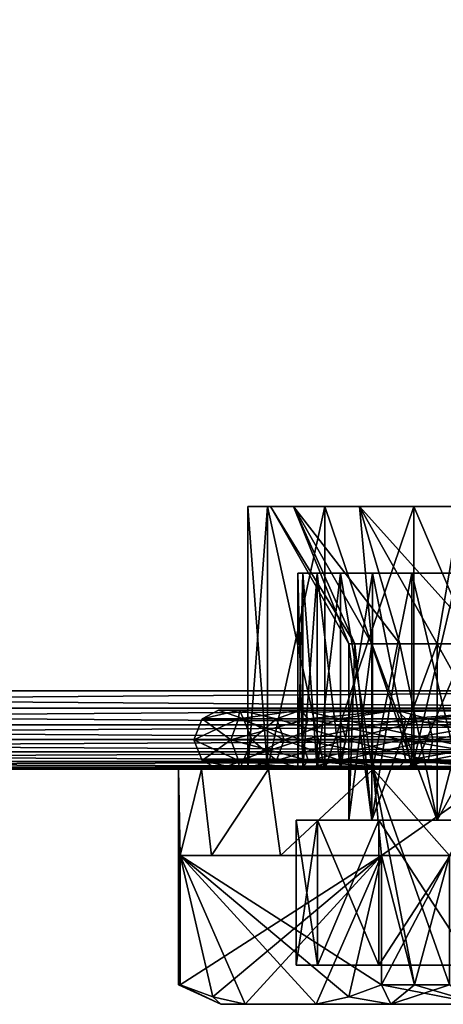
# Model space of a CAD drawing. Extents: x 0 to 500, y -78 to 1786.
# Tile 40 of 195: x 54 to 65, y -6 to 19. Entities that reach past the tile are written whole.
import ezdxf

# ---------------------------------------------------------------- set-up
doc = ezdxf.new("R2010")
doc.units = 0
doc.header["$LTSCALE"] = 52.148148
for name, color, linetype in [('1', 7, 'CONTINUOUS'), ('105', 7, 'CONTINUOUS'), ('106', 7, 'CONTINUOUS'), ('107', 7, 'CONTINUOUS'), ('227', 7, 'CONTINUOUS'), ('228', 7, 'CONTINUOUS'), ('229', 7, 'CONTINUOUS'), ('230', 7, 'CONTINUOUS'), ('231', 7, 'CONTINUOUS'), ('232', 7, 'CONTINUOUS'), ('233', 7, 'CONTINUOUS'), ('234', 7, 'CONTINUOUS'), ('235', 7, 'CONTINUOUS'), ('236', 7, 'CONTINUOUS'), ('237', 7, 'CONTINUOUS'), ('242', 7, 'CONTINUOUS'), ('243', 7, 'CONTINUOUS'), ('244', 7, 'CONTINUOUS'), ('245', 7, 'CONTINUOUS'), ('246', 7, 'CONTINUOUS'), ('247', 7, 'CONTINUOUS'), ('248', 7, 'CONTINUOUS'), ('249', 7, 'CONTINUOUS'), ('252', 7, 'CONTINUOUS'), ('253', 7, 'CONTINUOUS'), ('4', 7, 'CONTINUOUS'), ('6', 7, 'CONTINUOUS'), ('97', 7, 'CONTINUOUS'), ('99', 7, 'CONTINUOUS')]:
    doc.layers.add(name, color=color, linetype=linetype)

msp = doc.modelspace()

# ---------------------------------------------------------------- linework, layer by layer
at = {"layer": '1', "color": 7, "linetype": 'CONTINUOUS'}
for points in [[(75, 0, 13), (15, 0, 13), (26.305, 0, 12.5), (75, 0, 13)], [(15, 0, -13), (75, 0, -13), (26.305, 0, -12.5), (15, 0, -13)], [(70.743, 0, 8.969), (75, 0, 13), (26.305, 0, 12.5), (70.743, 0, 8.969)], [(26.305, 0, -12.5), (75, 0, -13), (28.069, 0, -11.441), (26.305, 0, -12.5)], [(61, 0), (61.123, 0, 1.481), (26.305, 0, 12.5), (61, 0)], [(28.069, 0, 11.441), (61, 0), (26.305, 0, 12.5), (28.069, 0, 11.441)], [(69.257, 0, 8.969), (70.743, 0, 8.969), (26.305, 0, 12.5), (69.257, 0, 8.969)], [(67.791, 0, 8.725), (69.257, 0, 8.969), (26.305, 0, 12.5), (67.791, 0, 8.725)], [(66.385, 0, 8.242), (67.791, 0, 8.725), (26.305, 0, 12.5), (66.385, 0, 8.242)], [(65.077, 0, 7.535), (66.385, 0, 8.242), (26.305, 0, 12.5), (65.077, 0, 7.535)], [(63.904, 0, 6.622), (65.077, 0, 7.535), (26.305, 0, 12.5), (63.904, 0, 6.622)], [(62.898, 0, 5.528), (63.904, 0, 6.622), (26.305, 0, 12.5), (62.898, 0, 5.528)], [(62.085, 0, 4.284), (62.898, 0, 5.528), (26.305, 0, 12.5), (62.085, 0, 4.284)], [(61.488, 0, 2.922), (62.085, 0, 4.284), (26.305, 0, 12.5), (61.488, 0, 2.922)], [(61.123, 0, 1.481), (61.488, 0, 2.922), (26.305, 0, 12.5), (61.123, 0, 1.481)], [(28.069, 0, -11.441), (75, 0, -13), (29.659, 0, -10.134), (28.069, 0, -11.441)], [(29.66, 0, 10.134), (61, 0), (28.069, 0, 11.441), (29.66, 0, 10.134)], [(29.659, 0, -10.134), (75, 0, -13), (31.041, 0, -8.608), (29.659, 0, -10.134)], [(31.041, 0, 8.608), (61, 0), (29.66, 0, 10.134), (31.041, 0, 8.608)], [(31.041, 0, -8.608), (75, 0, -13), (32.184, 0, -6.896), (31.041, 0, -8.608)], [(32.184, 0, 6.896), (61, 0), (31.041, 0, 8.608), (32.184, 0, 6.896)], [(32.184, 0, -6.896), (75, 0, -13), (33.063, 0, -5.035), (32.184, 0, -6.896)], [(33.063, 0, 5.035), (61, 0), (32.184, 0, 6.896), (33.063, 0, 5.035)], [(33.063, 0, -5.035), (75, 0, -13), (33.66, 0, -3.065), (33.063, 0, -5.035)], [(33.66, 0, 3.065), (61, 0), (33.063, 0, 5.035), (33.66, 0, 3.065)], [(33.66, 0, -3.065), (75, 0, -13), (33.962, 0, -1.029), (33.66, 0, -3.065)], [(33.962, 0, 1.029), (61, 0), (33.66, 0, 3.065), (33.962, 0, 1.029)], [(75, 0, -13), (65.077, 0, -7.535), (33.962, 0, 1.029), (75, 0, -13)], [(33.962, 0, -1.029), (75, 0, -13), (33.962, 0, 1.029), (33.962, 0, -1.029)], [(61.123, 0, -1.481), (61, 0), (33.962, 0, 1.029), (61.123, 0, -1.481)], [(61.488, 0, -2.922), (61.123, 0, -1.481), (33.962, 0, 1.029), (61.488, 0, -2.922)], [(62.085, 0, -4.284), (61.488, 0, -2.922), (33.962, 0, 1.029), (62.085, 0, -4.284)], [(62.898, 0, -5.528), (62.085, 0, -4.284), (33.962, 0, 1.029), (62.898, 0, -5.528)], [(63.904, 0, -6.622), (62.898, 0, -5.528), (33.962, 0, 1.029), (63.904, 0, -6.622)], [(65.077, 0, -7.535), (63.904, 0, -6.622), (33.962, 0, 1.029), (65.077, 0, -7.535)]]:
    msp.add_3dface(points, dxfattribs=at)
at = {"layer": '105', "color": 7, "linetype": 'CONTINUOUS'}
for points in [[(61, 5), (61.123, 5, -1.481), (61.123, 5, 1.481), (61, 5)], [(61.123, 5, -1.481), (61.488, 5, -2.922), (61.123, 5, 1.481), (61.123, 5, -1.481)], [(61.488, 5, -2.922), (61.488, 5, 2.922), (61.123, 5, 1.481), (61.488, 5, -2.922)], [(61.488, 5, -2.922), (62.085, 5, -4.284), (61.488, 5, 2.922), (61.488, 5, -2.922)], [(62.085, 5, -4.284), (62.085, 5, 4.284), (61.488, 5, 2.922), (62.085, 5, -4.284)], [(62.085, 5, -4.284), (62.898, 5, -5.528), (62.085, 5, 4.284), (62.085, 5, -4.284)], [(62.898, 5, -5.528), (62.898, 5, 5.528), (62.085, 5, 4.284), (62.898, 5, -5.528)], [(62.898, 5, -5.528), (63.904, 5, -6.622), (62.898, 5, 5.528), (62.898, 5, -5.528)], [(63.904, 5, -6.622), (63.904, 5, 6.622), (62.898, 5, 5.528), (63.904, 5, -6.622)], [(63.904, 5, -6.622), (65.077, 5, -7.534), (63.904, 5, 6.622), (63.904, 5, -6.622)], [(65.077, 5, -7.534), (65.077, 5, 7.534), (63.904, 5, 6.622), (65.077, 5, -7.534)]]:
    msp.add_3dface(points, dxfattribs=at)
at = {"layer": '106', "color": 7, "linetype": 'CONTINUOUS'}
for points in [[(61, 0), (61.123, 0, -1.481), (61, 5), (61, 0)], [(61, 5), (61.123, 0, -1.481), (61.123, 5, -1.481), (61, 5)], [(61.123, 0, -1.481), (61.488, 0, -2.922), (61.123, 5, -1.481), (61.123, 0, -1.481)], [(61.123, 5, -1.481), (61.488, 0, -2.922), (61.488, 5, -2.922), (61.123, 5, -1.481)], [(61.488, 0, -2.922), (62.085, 0, -4.284), (61.488, 5, -2.922), (61.488, 0, -2.922)], [(61.488, 5, -2.922), (62.085, 0, -4.284), (62.085, 5, -4.284), (61.488, 5, -2.922)], [(62.085, 0, -4.284), (62.898, 0, -5.528), (62.085, 5, -4.284), (62.085, 0, -4.284)], [(62.085, 5, -4.284), (62.898, 0, -5.528), (62.898, 5, -5.528), (62.085, 5, -4.284)], [(62.898, 0, -5.528), (63.904, 0, -6.622), (62.898, 5, -5.528), (62.898, 0, -5.528)], [(62.898, 5, -5.528), (63.904, 0, -6.622), (63.904, 5, -6.622), (62.898, 5, -5.528)], [(63.904, 0, -6.622), (65.077, 0, -7.535), (63.904, 5, -6.622), (63.904, 0, -6.622)], [(63.904, 5, -6.622), (65.077, 0, -7.535), (65.077, 5, -7.534), (63.904, 5, -6.622)]]:
    msp.add_3dface(points, dxfattribs=at)
at = {"layer": '107', "color": 7, "linetype": 'CONTINUOUS'}
for points in [[(61.123, 0, 1.481), (61, 0), (61.123, 5, 1.481), (61.123, 0, 1.481)], [(61, 0), (61, 5), (61.123, 5, 1.481), (61, 0)], [(61.488, 0, 2.922), (61.123, 0, 1.481), (61.488, 5, 2.922), (61.488, 0, 2.922)], [(61.488, 5, 2.922), (61.123, 0, 1.481), (61.123, 5, 1.481), (61.488, 5, 2.922)], [(62.085, 0, 4.284), (61.488, 0, 2.922), (62.085, 5, 4.284), (62.085, 0, 4.284)], [(62.085, 5, 4.284), (61.488, 0, 2.922), (61.488, 5, 2.922), (62.085, 5, 4.284)], [(62.898, 0, 5.528), (62.085, 0, 4.284), (62.898, 5, 5.528), (62.898, 0, 5.528)], [(62.898, 5, 5.528), (62.085, 0, 4.284), (62.085, 5, 4.284), (62.898, 5, 5.528)], [(63.904, 0, 6.622), (62.898, 0, 5.528), (63.904, 5, 6.622), (63.904, 0, 6.622)], [(63.904, 5, 6.622), (62.898, 0, 5.528), (62.898, 5, 5.528), (63.904, 5, 6.622)], [(65.077, 0, 7.535), (63.904, 0, 6.622), (65.077, 5, 7.534), (65.077, 0, 7.535)], [(65.077, 5, 7.534), (63.904, 0, 6.622), (63.904, 5, 6.622), (65.077, 5, 7.534)]]:
    msp.add_3dface(points, dxfattribs=at)
at = {"layer": '227', "color": 7, "linetype": 'CONTINUOUS'}
for points in [[(62.448, 3.2, -1.502), (62.3, 3.2), (62.886, -1.3, -2.947), (62.448, 3.2, -1.502)], [(62.886, -1.3, -2.947), (62.3, 3.2), (62.3, -1.3), (62.886, -1.3, -2.947)], [(62.886, 3.2, -2.947), (62.448, 3.2, -1.502), (62.886, -1.3, -2.947), (62.886, 3.2, -2.947)], [(63.598, 3.2, -4.278), (62.886, 3.2, -2.947), (64.555, -1.3, -5.445), (63.598, 3.2, -4.278)], [(64.555, -1.3, -5.445), (62.886, 3.2, -2.947), (62.886, -1.3, -2.947), (64.555, -1.3, -5.445)], [(64.555, 3.2, -5.445), (63.598, 3.2, -4.278), (64.555, -1.3, -5.445), (64.555, 3.2, -5.445)], [(65.722, 3.2, -6.402), (64.555, 3.2, -5.445), (67.053, -1.3, -7.114), (65.722, 3.2, -6.402)], [(67.053, -1.3, -7.114), (64.555, 3.2, -5.445), (64.555, -1.3, -5.445), (67.053, -1.3, -7.114)]]:
    msp.add_3dface(points, dxfattribs=at)
at = {"layer": '228', "color": 7, "linetype": 'CONTINUOUS'}
for points in [[(59.72, 6.7), (60.223, 6.7, 3.177), (60.3, 6.7), (59.72, 6.7)], [(60.223, 6.7, -3.177), (59.72, 6.7), (60.885, 6.7, -3.318), (60.223, 6.7, -3.177)], [(59.72, 6.7), (60.3, 6.7), (60.885, 6.7, -3.318), (59.72, 6.7)], [(60.223, 6.7, 3.177), (61.683, 6.7, 6.042), (60.885, 6.7, 3.318), (60.223, 6.7, 3.177)], [(60.3, 6.7), (60.223, 6.7, 3.177), (60.885, 6.7, 3.318), (60.3, 6.7)], [(61.683, 6.7, -6.042), (60.223, 6.7, -3.177), (60.885, 6.7, -3.318), (61.683, 6.7, -6.042)], [(60.885, 6.7, 3.318), (61.683, 6.7, 6.042), (62.569, 6.7, 6.235), (60.885, 6.7, 3.318)], [(62.569, 6.7, -6.235), (61.683, 6.7, -6.042), (60.885, 6.7, -3.318), (62.569, 6.7, -6.235)], [(61.683, 6.7, 6.042), (63.958, 6.7, 8.317), (62.569, 6.7, 6.235), (61.683, 6.7, 6.042)], [(63.958, 6.7, -8.317), (61.683, 6.7, -6.042), (62.569, 6.7, -6.235), (63.958, 6.7, -8.317)], [(62.569, 6.7, 6.235), (63.958, 6.7, 8.317), (65.15, 6.7, 8.4), (62.569, 6.7, 6.235)], [(65.15, 6.7, -8.4), (63.958, 6.7, -8.317), (62.569, 6.7, -6.235), (65.15, 6.7, -8.4)], [(63.958, 6.7, 8.317), (66.823, 6.7, 9.777), (65.15, 6.7, 8.4), (63.958, 6.7, 8.317)], [(66.823, 6.7, -9.777), (63.958, 6.7, -8.317), (68.316, 6.7, -9.553), (66.823, 6.7, -9.777)], [(68.316, 6.7, -9.553), (63.958, 6.7, -8.317), (65.15, 6.7, -8.4), (68.316, 6.7, -9.553)]]:
    msp.add_3dface(points, dxfattribs=at)
at = {"layer": '229', "color": 7, "linetype": 'CONTINUOUS'}
for points in [[(59.72, 6.7), (60.223, 6.7, -3.177), (59.72, 0), (59.72, 6.7)], [(59.72, 0), (60.223, 6.7, -3.177), (60.223, 0, -3.177), (59.72, 0)], [(60.223, 6.7, -3.177), (61.683, 6.7, -6.042), (60.223, 0, -3.177), (60.223, 6.7, -3.177)], [(60.223, 0, -3.177), (61.683, 6.7, -6.042), (61.683, 0, -6.042), (60.223, 0, -3.177)], [(61.683, 6.7, -6.042), (63.958, 6.7, -8.317), (61.683, 0, -6.042), (61.683, 6.7, -6.042)], [(61.683, 0, -6.042), (63.958, 6.7, -8.317), (63.958, 0, -8.317), (61.683, 0, -6.042)], [(63.958, 6.7, -8.317), (66.823, 6.7, -9.777), (63.958, 0, -8.317), (63.958, 6.7, -8.317)], [(63.958, 0, -8.317), (66.823, 6.7, -9.777), (66.823, 0, -9.777), (63.958, 0, -8.317)]]:
    msp.add_3dface(points, dxfattribs=at)
at = {"layer": '230', "color": 7, "linetype": 'CONTINUOUS'}
for points in [[(59.72, 0), (60.223, 0, -3.177), (57.95, 0), (59.72, 0)], [(58.54, 0, 3.724), (59.72, 0), (57.95, 0), (58.54, 0, 3.724)], [(57.95, 0), (60.223, 0, -3.177), (58.54, 0, -3.724), (57.95, 0)], [(59.72, 0), (58.54, 0, 3.724), (60.223, 0, 3.177), (59.72, 0)], [(60.223, 0, -3.177), (61.683, 0, -6.042), (58.54, 0, -3.724), (60.223, 0, -3.177)], [(58.54, 0, -3.724), (61.683, 0, -6.042), (60.251, 0, -7.083), (58.54, 0, -3.724)], [(58.54, 0, 3.724), (60.251, 0, 7.083), (61.683, 0, 6.042), (58.54, 0, 3.724)], [(60.223, 0, 3.177), (58.54, 0, 3.724), (61.683, 0, 6.042), (60.223, 0, 3.177)], [(61.683, 0, -6.042), (63.958, 0, -8.317), (60.251, 0, -7.083), (61.683, 0, -6.042)], [(60.251, 0, -7.083), (63.958, 0, -8.317), (62.917, 0, -9.749), (60.251, 0, -7.083)], [(60.251, 0, 7.083), (62.917, 0, 9.749), (63.958, 0, 8.317), (60.251, 0, 7.083)], [(61.683, 0, 6.042), (60.251, 0, 7.083), (63.958, 0, 8.317), (61.683, 0, 6.042)], [(63.958, 0, -8.317), (66.823, 0, -9.777), (62.917, 0, -9.749), (63.958, 0, -8.317)], [(66.823, 0, -9.777), (70, 0, -10.28), (62.917, 0, -9.749), (66.823, 0, -9.777)], [(62.917, 0, -9.749), (70, 0, -10.28), (73.724, 0, -11.46), (62.917, 0, -9.749)], [(62.917, 0, 9.749), (66.276, 0, 11.46), (66.823, 0, 9.777), (62.917, 0, 9.749)], [(63.958, 0, 8.317), (62.917, 0, 9.749), (66.823, 0, 9.777), (63.958, 0, 8.317)], [(66.276, 0, -11.46), (62.917, 0, -9.749), (73.724, 0, -11.46), (66.276, 0, -11.46)]]:
    msp.add_3dface(points, dxfattribs=at)
at = {"layer": '231', "color": 7, "linetype": 'CONTINUOUS'}
for points in [[(57.95, 0), (58.54, 0, -3.724), (57.992, -2.2, -1.001), (57.95, 0)], [(57.95, -5.5), (57.95, 0), (57.992, -2.2, -1.001), (57.95, -5.5)], [(57.992, -2.2, -1.001), (58.54, 0, -3.724), (58.795, -2.2, -4.434), (57.992, -2.2, -1.001)], [(58.54, 0, -3.724), (60.251, 0, -7.083), (58.795, -2.2, -4.434), (58.54, 0, -3.724)], [(58.795, -2.2, -4.434), (60.251, 0, -7.083), (60.558, -2.2, -7.487), (58.795, -2.2, -4.434)], [(60.251, 0, -7.083), (62.917, 0, -9.749), (60.558, -2.2, -7.487), (60.251, 0, -7.083)], [(60.558, -2.2, -7.487), (62.917, 0, -9.749), (63.129, -2.2, -9.899), (60.558, -2.2, -7.487)], [(62.917, 0, -9.749), (66.276, 0, -11.46), (63.129, -2.2, -9.899), (62.917, 0, -9.749)], [(63.129, -2.2, -9.899), (66.276, 0, -11.46), (64.863, -2.2, -10.9), (63.129, -2.2, -9.899)], [(57.96, -5.5, -0.501), (57.95, -5.5), (57.992, -2.2, -1.001), (57.96, -5.5, -0.501)], [(57.992, -5.5, -1.001), (57.96, -5.5, -0.501), (57.992, -2.2, -1.001), (57.992, -5.5, -1.001)], [(63.129, -5.5, -9.899), (63.129, -2.2, -9.899), (64.863, -2.2, -10.9), (63.129, -5.5, -9.899)], [(63.975, -5.5, -10.436), (63.129, -5.5, -9.899), (64.863, -2.2, -10.9), (63.975, -5.5, -10.436)], [(64.863, -5.5, -10.9), (63.975, -5.5, -10.436), (64.863, -2.2, -10.9), (64.863, -5.5, -10.9)]]:
    msp.add_3dface(points, dxfattribs=at)
at = {"layer": '232', "color": 7, "linetype": 'CONTINUOUS'}
for points in [[(59.029, -6, -1.318), (59.653, -6, -3.879), (59.029, -6, 1.318), (59.029, -6, -1.318)], [(59.029, -6, 1.318), (59.653, -6, -3.879), (59.653, -6, 3.879), (59.029, -6, 1.318)], [(59.653, -6, -3.879), (61.468, -6, -7.021), (59.653, -6, 3.879), (59.653, -6, -3.879)], [(59.653, -6, 3.879), (61.468, -6, -7.021), (61.468, -6, 7.021), (59.653, -6, 3.879)], [(61.468, -6, -7.021), (63.373, -6, -8.842), (61.468, -6, 7.021), (61.468, -6, -7.021)], [(61.468, -6, 7.021), (63.373, -6, -8.842), (63.373, -6, 8.842), (61.468, -6, 7.021)], [(63.373, -6, -8.842), (65.656, -6, -10.16), (63.373, -6, 8.842), (63.373, -6, -8.842)], [(63.373, -6, 8.842), (65.656, -6, -10.16), (65.656, -6, 10.16), (63.373, -6, 8.842)]]:
    msp.add_3dface(points, dxfattribs=at)
at = {"layer": '233', "color": 7, "linetype": 'CONTINUOUS'}
for points in [[(61.496, -5, 3.095), (79.05, -5), (60.95, -5), (61.496, -5, 3.095)], [(60.95, -5), (79.05, -5), (78.504, -5, -3.095), (60.95, -5)], [(61.496, -5, -3.095), (60.95, -5), (78.504, -5, -3.095), (61.496, -5, -3.095)], [(78.504, -5, 3.095), (79.05, -5), (61.496, -5, 3.095), (78.504, -5, 3.095)], [(63.067, -5, 5.817), (78.504, -5, 3.095), (61.496, -5, 3.095), (63.067, -5, 5.817)], [(63.067, -5, -5.817), (61.496, -5, -3.095), (76.933, -5, -5.817), (63.067, -5, -5.817)], [(76.933, -5, -5.817), (61.496, -5, -3.095), (78.504, -5, -3.095), (76.933, -5, -5.817)], [(76.933, -5, 5.817), (78.504, -5, 3.095), (63.067, -5, 5.817), (76.933, -5, 5.817)], [(65.475, -5, 7.838), (76.933, -5, 5.817), (63.067, -5, 5.817), (65.475, -5, 7.838)], [(65.475, -5, -7.838), (63.067, -5, -5.817), (74.525, -5, -7.838), (65.475, -5, -7.838)], [(74.525, -5, -7.838), (63.067, -5, -5.817), (76.933, -5, -5.817), (74.525, -5, -7.838)]]:
    msp.add_3dface(points, dxfattribs=at)
at = {"layer": '234', "color": 7, "linetype": 'CONTINUOUS'}
for points in [[(62.3, -1.3), (62.3, 3.2), (62.448, 3.2, 1.502), (62.3, -1.3)], [(62.886, -1.3, 2.947), (62.3, -1.3), (62.886, 3.2, 2.947), (62.886, -1.3, 2.947)], [(62.886, 3.2, 2.947), (62.3, -1.3), (62.448, 3.2, 1.502), (62.886, 3.2, 2.947)], [(64.555, -1.3, 5.445), (62.886, -1.3, 2.947), (64.555, 3.2, 5.445), (64.555, -1.3, 5.445)], [(64.555, 3.2, 5.445), (62.886, -1.3, 2.947), (63.598, 3.2, 4.278), (64.555, 3.2, 5.445)], [(63.598, 3.2, 4.278), (62.886, -1.3, 2.947), (62.886, 3.2, 2.947), (63.598, 3.2, 4.278)], [(67.053, -1.3, 7.114), (64.555, -1.3, 5.445), (67.053, 3.2, 7.114), (67.053, -1.3, 7.114)], [(67.053, 3.2, 7.114), (64.555, -1.3, 5.445), (65.722, 3.2, 6.402), (67.053, 3.2, 7.114)], [(65.722, 3.2, 6.402), (64.555, -1.3, 5.445), (64.555, 3.2, 5.445), (65.722, 3.2, 6.402)]]:
    msp.add_3dface(points, dxfattribs=at)
at = {"layer": '235', "color": 7, "linetype": 'CONTINUOUS'}
for points in [[(60.223, 6.7, 3.177), (59.72, 6.7), (60.223, 0, 3.177), (60.223, 6.7, 3.177)], [(59.72, 6.7), (59.72, 0), (60.223, 0, 3.177), (59.72, 6.7)], [(61.683, 6.7, 6.042), (60.223, 6.7, 3.177), (61.683, 0, 6.042), (61.683, 6.7, 6.042)], [(60.223, 6.7, 3.177), (60.223, 0, 3.177), (61.683, 0, 6.042), (60.223, 6.7, 3.177)], [(63.958, 6.7, 8.317), (61.683, 6.7, 6.042), (63.958, 0, 8.317), (63.958, 6.7, 8.317)], [(61.683, 6.7, 6.042), (61.683, 0, 6.042), (63.958, 0, 8.317), (61.683, 6.7, 6.042)], [(66.823, 6.7, 9.777), (63.958, 6.7, 8.317), (66.823, 0, 9.777), (66.823, 6.7, 9.777)], [(63.958, 6.7, 8.317), (63.958, 0, 8.317), (66.823, 0, 9.777), (63.958, 6.7, 8.317)]]:
    msp.add_3dface(points, dxfattribs=at)
at = {"layer": '236', "color": 7, "linetype": 'CONTINUOUS'}
for points in [[(58.54, 0, 3.724), (57.95, 0), (57.992, -2.2, 1.001), (58.54, 0, 3.724)], [(57.95, 0), (57.95, -5.5), (57.96, -5.5, 0.501), (57.95, 0)], [(57.992, -2.2, 1.001), (57.95, 0), (57.992, -5.5, 1.001), (57.992, -2.2, 1.001)], [(57.992, -5.5, 1.001), (57.95, 0), (57.96, -5.5, 0.501), (57.992, -5.5, 1.001)], [(58.795, -2.2, 4.434), (58.54, 0, 3.724), (57.992, -2.2, 1.001), (58.795, -2.2, 4.434)], [(60.251, 0, 7.083), (58.54, 0, 3.724), (58.795, -2.2, 4.434), (60.251, 0, 7.083)], [(60.558, -2.2, 7.487), (60.251, 0, 7.083), (58.795, -2.2, 4.434), (60.558, -2.2, 7.487)], [(62.917, 0, 9.749), (60.251, 0, 7.083), (60.558, -2.2, 7.487), (62.917, 0, 9.749)], [(63.129, -2.2, 9.899), (62.917, 0, 9.749), (60.558, -2.2, 7.487), (63.129, -2.2, 9.899)], [(66.276, 0, 11.46), (62.917, 0, 9.749), (64.863, -2.2, 10.9), (66.276, 0, 11.46)], [(64.863, -2.2, 10.9), (62.917, 0, 9.749), (64.863, -5.5, 10.9), (64.863, -2.2, 10.9)], [(64.863, -5.5, 10.9), (62.917, 0, 9.749), (63.975, -5.5, 10.436), (64.863, -5.5, 10.9)], [(63.975, -5.5, 10.436), (62.917, 0, 9.749), (63.129, -2.2, 9.899), (63.975, -5.5, 10.436)], [(63.129, -5.5, 9.899), (63.975, -5.5, 10.436), (63.129, -2.2, 9.899), (63.129, -5.5, 9.899)]]:
    msp.add_3dface(points, dxfattribs=at)
at = {"layer": '237', "color": 7, "linetype": 'CONTINUOUS'}
for points in [[(57.992, -2.2, -1.001), (58.795, -2.2, -4.434), (60.558, -2.2, -7.487), (57.992, -2.2, -1.001)], [(57.992, -2.2, -1.001), (60.558, -2.2, -7.487), (63.129, -2.2, -9.899), (57.992, -2.2, -1.001)], [(63.129, -2.2, 9.899), (58.795, -2.2, 4.434), (57.992, -2.2, 1.001), (63.129, -2.2, 9.899)], [(63.129, -2.2, 9.899), (60.558, -2.2, 7.487), (58.795, -2.2, 4.434), (63.129, -2.2, 9.899)]]:
    msp.add_3dface(points, dxfattribs=at)
at = {"layer": '242', "color": 7, "linetype": 'CONTINUOUS'}
for points in [[(57.992, -5.5, -1.001), (57.992, -2.2, -1.001), (63.129, -2.2, -9.899), (57.992, -5.5, -1.001)], [(57.992, -5.5, -1.001), (63.129, -2.2, -9.899), (58.826, -5.806, -2.446), (57.992, -5.5, -1.001)], [(63.129, -2.2, -9.899), (59.653, -6, -3.879), (58.826, -5.806, -2.446), (63.129, -2.2, -9.899)], [(63.129, -2.2, -9.899), (61.468, -6, -7.021), (59.653, -6, -3.879), (63.129, -2.2, -9.899)], [(61.468, -6, -7.021), (63.129, -2.2, -9.899), (62.294, -5.806, -8.454), (61.468, -6, -7.021)], [(63.129, -2.2, -9.899), (63.129, -5.5, -9.899), (62.294, -5.806, -8.454), (63.129, -2.2, -9.899)]]:
    msp.add_3dface(points, dxfattribs=at)
at = {"layer": '243', "color": 7, "linetype": 'CONTINUOUS'}
for points in [[(59.653, -6, 3.879), (61.468, -6, 7.021), (57.992, -2.2, 1.001), (59.653, -6, 3.879)], [(59.653, -6, 3.879), (57.992, -2.2, 1.001), (58.826, -5.806, 2.446), (59.653, -6, 3.879)], [(57.992, -2.2, 1.001), (61.468, -6, 7.021), (62.294, -5.806, 8.454), (57.992, -2.2, 1.001)], [(63.129, -5.5, 9.899), (63.129, -2.2, 9.899), (57.992, -2.2, 1.001), (63.129, -5.5, 9.899)], [(63.129, -5.5, 9.899), (57.992, -2.2, 1.001), (62.294, -5.806, 8.454), (63.129, -5.5, 9.899)], [(57.992, -2.2, 1.001), (57.992, -5.5, 1.001), (58.826, -5.806, 2.446), (57.992, -2.2, 1.001)]]:
    msp.add_3dface(points, dxfattribs=at)
at = {"layer": '244', "color": 7, "linetype": 'CONTINUOUS'}
for points in [[(62.3, 3.2), (60.3, 6.7), (60.885, 6.7, 3.318), (62.3, 3.2)], [(62.3, 3.2), (60.885, 6.7, 3.318), (62.448, 3.2, 1.502), (62.3, 3.2)], [(60.885, 6.7, 3.318), (62.569, 6.7, 6.235), (62.886, 3.2, 2.947), (60.885, 6.7, 3.318)], [(60.885, 6.7, 3.318), (62.886, 3.2, 2.947), (62.448, 3.2, 1.502), (60.885, 6.7, 3.318)], [(62.569, 6.7, 6.235), (65.15, 6.7, 8.4), (64.555, 3.2, 5.445), (62.569, 6.7, 6.235)], [(62.569, 6.7, 6.235), (64.555, 3.2, 5.445), (63.598, 3.2, 4.278), (62.569, 6.7, 6.235)], [(62.569, 6.7, 6.235), (63.598, 3.2, 4.278), (62.886, 3.2, 2.947), (62.569, 6.7, 6.235)], [(65.15, 6.7, 8.4), (65.722, 3.2, 6.402), (64.555, 3.2, 5.445), (65.15, 6.7, 8.4)]]:
    msp.add_3dface(points, dxfattribs=at)
at = {"layer": '245', "color": 7, "linetype": 'CONTINUOUS'}
for points in [[(62.3, 3.2), (62.448, 3.2, -1.502), (60.3, 6.7), (62.3, 3.2)], [(60.3, 6.7), (62.448, 3.2, -1.502), (60.885, 6.7, -3.318), (60.3, 6.7)], [(62.448, 3.2, -1.502), (62.886, 3.2, -2.947), (60.885, 6.7, -3.318), (62.448, 3.2, -1.502)], [(62.886, 3.2, -2.947), (63.598, 3.2, -4.278), (60.885, 6.7, -3.318), (62.886, 3.2, -2.947)], [(63.598, 3.2, -4.278), (62.569, 6.7, -6.235), (60.885, 6.7, -3.318), (63.598, 3.2, -4.278)], [(63.598, 3.2, -4.278), (64.555, 3.2, -5.445), (62.569, 6.7, -6.235), (63.598, 3.2, -4.278)], [(64.555, 3.2, -5.445), (65.722, 3.2, -6.402), (62.569, 6.7, -6.235), (64.555, 3.2, -5.445)], [(65.722, 3.2, -6.402), (65.15, 6.7, -8.4), (62.569, 6.7, -6.235), (65.722, 3.2, -6.402)]]:
    msp.add_3dface(points, dxfattribs=at)
at = {"layer": '246', "color": 7, "linetype": 'CONTINUOUS'}
for points in [[(60.95, -5), (61.496, -5, -3.095), (60.95, -1.3), (60.95, -5)], [(60.95, -1.3), (61.496, -5, -3.095), (61.496, -1.3, -3.095), (60.95, -1.3)], [(61.496, -5, -3.095), (63.067, -5, -5.817), (61.496, -1.3, -3.095), (61.496, -5, -3.095)], [(61.496, -1.3, -3.095), (63.067, -5, -5.817), (63.067, -1.3, -5.817), (61.496, -1.3, -3.095)], [(63.067, -5, -5.817), (65.475, -5, -7.838), (63.067, -1.3, -5.817), (63.067, -5, -5.817)], [(63.067, -1.3, -5.817), (65.475, -5, -7.838), (65.475, -1.3, -7.838), (63.067, -1.3, -5.817)]]:
    msp.add_3dface(points, dxfattribs=at)
at = {"layer": '247', "color": 7, "linetype": 'CONTINUOUS'}
for points in [[(62.3, -1.3), (60.95, -1.3), (61.496, -1.3, -3.095), (62.3, -1.3)], [(60.95, -1.3), (62.3, -1.3), (62.886, -1.3, 2.947), (60.95, -1.3)], [(61.496, -1.3, 3.095), (60.95, -1.3), (62.886, -1.3, 2.947), (61.496, -1.3, 3.095)], [(64.555, -1.3, -5.445), (62.886, -1.3, -2.947), (61.496, -1.3, -3.095), (64.555, -1.3, -5.445)], [(64.555, -1.3, -5.445), (61.496, -1.3, -3.095), (63.067, -1.3, -5.817), (64.555, -1.3, -5.445)], [(62.886, -1.3, -2.947), (62.3, -1.3), (61.496, -1.3, -3.095), (62.886, -1.3, -2.947)], [(63.067, -1.3, 5.817), (61.496, -1.3, 3.095), (64.555, -1.3, 5.445), (63.067, -1.3, 5.817)], [(64.555, -1.3, 5.445), (61.496, -1.3, 3.095), (62.886, -1.3, 2.947), (64.555, -1.3, 5.445)], [(67.053, -1.3, -7.114), (64.555, -1.3, -5.445), (63.067, -1.3, -5.817), (67.053, -1.3, -7.114)], [(67.053, -1.3, -7.114), (63.067, -1.3, -5.817), (65.475, -1.3, -7.838), (67.053, -1.3, -7.114)], [(65.475, -1.3, 7.838), (63.067, -1.3, 5.817), (67.053, -1.3, 7.114), (65.475, -1.3, 7.838)], [(67.053, -1.3, 7.114), (63.067, -1.3, 5.817), (64.555, -1.3, 5.445), (67.053, -1.3, 7.114)]]:
    msp.add_3dface(points, dxfattribs=at)
at = {"layer": '248', "color": 7, "linetype": 'CONTINUOUS'}
for points in [[(61.496, -5, 3.095), (60.95, -5), (61.496, -1.3, 3.095), (61.496, -5, 3.095)], [(60.95, -5), (60.95, -1.3), (61.496, -1.3, 3.095), (60.95, -5)], [(63.067, -5, 5.817), (61.496, -5, 3.095), (63.067, -1.3, 5.817), (63.067, -5, 5.817)], [(61.496, -5, 3.095), (61.496, -1.3, 3.095), (63.067, -1.3, 5.817), (61.496, -5, 3.095)], [(65.475, -5, 7.838), (63.067, -5, 5.817), (65.475, -1.3, 7.838), (65.475, -5, 7.838)], [(63.067, -5, 5.817), (63.067, -1.3, 5.817), (65.475, -1.3, 7.838), (63.067, -5, 5.817)]]:
    msp.add_3dface(points, dxfattribs=at)
at = {"layer": '249', "color": 7, "linetype": 'CONTINUOUS'}
for points in [[(57.95, -5.5), (57.96, -5.5, -0.501), (59.029, -6, 1.318), (57.95, -5.5)], [(57.95, -5.5), (59.029, -6, 1.318), (57.96, -5.5, 0.501), (57.95, -5.5)], [(57.96, -5.5, -0.501), (57.992, -5.5, -1.001), (59.029, -6, 1.318), (57.96, -5.5, -0.501)], [(59.029, -6, 1.318), (57.992, -5.5, 1.001), (57.96, -5.5, 0.501), (59.029, -6, 1.318)], [(57.992, -5.5, -1.001), (59.029, -6, -1.318), (59.029, -6, 1.318), (57.992, -5.5, -1.001)], [(59.029, -6, -1.318), (57.992, -5.5, -1.001), (58.826, -5.806, -2.446), (59.029, -6, -1.318)], [(57.992, -5.5, 1.001), (59.029, -6, 1.318), (58.826, -5.806, 2.446), (57.992, -5.5, 1.001)], [(63.129, -5.5, -9.899), (63.373, -6, -8.842), (62.294, -5.806, -8.454), (63.129, -5.5, -9.899)], [(63.373, -6, 8.842), (63.129, -5.5, 9.899), (62.294, -5.806, 8.454), (63.373, -6, 8.842)], [(63.129, -5.5, -9.899), (63.975, -5.5, -10.436), (63.373, -6, -8.842), (63.129, -5.5, -9.899)], [(63.373, -6, 8.842), (65.656, -6, 10.16), (63.129, -5.5, 9.899), (63.373, -6, 8.842)], [(65.656, -6, 10.16), (63.975, -5.5, 10.436), (63.129, -5.5, 9.899), (65.656, -6, 10.16)], [(63.975, -5.5, -10.436), (64.863, -5.5, -10.9), (63.373, -6, -8.842), (63.975, -5.5, -10.436)], [(64.863, -5.5, -10.9), (65.656, -6, -10.16), (63.373, -6, -8.842), (64.863, -5.5, -10.9)], [(65.656, -6, 10.16), (64.863, -5.5, 10.9), (63.975, -5.5, 10.436), (65.656, -6, 10.16)], [(59.653, -6, -3.879), (59.029, -6, -1.318), (58.826, -5.806, -2.446), (59.653, -6, -3.879)], [(59.029, -6, 1.318), (59.653, -6, 3.879), (58.826, -5.806, 2.446), (59.029, -6, 1.318)], [(63.373, -6, -8.842), (61.468, -6, -7.021), (62.294, -5.806, -8.454), (63.373, -6, -8.842)], [(61.468, -6, 7.021), (63.373, -6, 8.842), (62.294, -5.806, 8.454), (61.468, -6, 7.021)]]:
    msp.add_3dface(points, dxfattribs=at)
at = {"layer": '252', "color": 7, "linetype": 'CONTINUOUS'}
for points in [[(58.558, 1.281, 1.645), (58.558, 1.281, -1.645), (58.34, 0.751, 1.676), (58.558, 1.281, 1.645)], [(59.285, 0.751, 4.894), (58.558, 1.281, 1.645), (58.34, 0.751, 1.676), (59.285, 0.751, 4.894)], [(58.558, 1.281, -1.645), (59.485, 1.281, -4.802), (58.34, 0.751, -1.676), (58.558, 1.281, -1.645)], [(58.34, 0.751, 1.676), (58.558, 1.281, -1.645), (58.34, 0.751, -1.676), (58.34, 0.751, 1.676)], [(58.34, 0.751, -1.676), (59.485, 1.281, -4.802), (59.285, 0.751, -4.894), (58.34, 0.751, -1.676)], [(58.558, 1.281, 1.645), (59.485, 1.281, 4.802), (59.51, 1.5, 3.408), (58.558, 1.281, 1.645)], [(58.558, 1.281, -1.645), (58.558, 1.281, 1.645), (58.97, 1.5), (58.558, 1.281, -1.645)], [(58.97, 1.5), (58.558, 1.281, 1.645), (59.51, 1.5, 3.408), (58.97, 1.5)], [(59.485, 1.281, -4.802), (58.558, 1.281, -1.645), (59.51, 1.5, -3.408), (59.485, 1.281, -4.802)], [(59.51, 1.5, -3.408), (58.558, 1.281, -1.645), (58.97, 1.5), (59.51, 1.5, -3.408)], [(59.485, 1.281, 4.802), (58.558, 1.281, 1.645), (59.285, 0.751, 4.894), (59.485, 1.281, 4.802)], [(61.097, 0.751, 7.714), (59.485, 1.281, 4.802), (59.285, 0.751, 4.894), (61.097, 0.751, 7.714)], [(59.485, 1.281, -4.802), (61.264, 1.281, -7.57), (59.285, 0.751, -4.894), (59.485, 1.281, -4.802)], [(59.285, 0.751, -4.894), (61.264, 1.281, -7.57), (61.097, 0.751, -7.714), (59.285, 0.751, -4.894)], [(59.485, 1.281, 4.802), (61.264, 1.281, 7.57), (61.077, 1.5, 6.483), (59.485, 1.281, 4.802)], [(59.51, 1.5, 3.408), (59.485, 1.281, 4.802), (61.077, 1.5, 6.483), (59.51, 1.5, 3.408)], [(61.264, 1.281, -7.57), (59.485, 1.281, -4.802), (61.077, 1.5, -6.483), (61.264, 1.281, -7.57)], [(61.077, 1.5, -6.483), (59.485, 1.281, -4.802), (59.51, 1.5, -3.408), (61.077, 1.5, -6.483)], [(61.264, 1.281, 7.57), (59.485, 1.281, 4.802), (61.097, 0.751, 7.714), (61.264, 1.281, 7.57)], [(61.077, 1.5, 6.483), (61.264, 1.281, 7.57), (63.517, 1.5, 8.923), (61.077, 1.5, 6.483)], [(63.517, 1.5, -8.923), (61.264, 1.281, -7.57), (61.077, 1.5, -6.483), (63.517, 1.5, -8.923)], [(63.631, 0.751, 9.91), (61.264, 1.281, 7.57), (61.097, 0.751, 7.714), (63.631, 0.751, 9.91)], [(61.264, 1.281, -7.57), (63.75, 1.281, -9.724), (61.097, 0.751, -7.714), (61.264, 1.281, -7.57)], [(61.097, 0.751, -7.714), (63.75, 1.281, -9.724), (63.631, 0.751, -9.91), (61.097, 0.751, -7.714)], [(61.264, 1.281, 7.57), (63.75, 1.281, 9.724), (63.517, 1.5, 8.923), (61.264, 1.281, 7.57)], [(63.75, 1.281, -9.724), (61.264, 1.281, -7.57), (63.517, 1.5, -8.923), (63.75, 1.281, -9.724)], [(63.75, 1.281, 9.724), (61.264, 1.281, 7.57), (63.631, 0.751, 9.91), (63.75, 1.281, 9.724)], [(63.517, 1.5, 8.923), (63.75, 1.281, 9.724), (66.592, 1.5, 10.49), (63.517, 1.5, 8.923)], [(66.592, 1.5, -10.49), (63.75, 1.281, -9.724), (63.517, 1.5, -8.923), (66.592, 1.5, -10.49)], [(66.681, 0.751, 11.303), (63.75, 1.281, 9.724), (63.631, 0.751, 9.91), (66.681, 0.751, 11.303)], [(63.75, 1.281, -9.724), (66.743, 1.281, -11.091), (63.631, 0.751, -9.91), (63.75, 1.281, -9.724)], [(63.631, 0.751, -9.91), (66.743, 1.281, -11.091), (66.681, 0.751, -11.303), (63.631, 0.751, -9.91)], [(63.75, 1.281, 9.724), (66.743, 1.281, 11.091), (66.592, 1.5, 10.49), (63.75, 1.281, 9.724)], [(66.743, 1.281, -11.091), (63.75, 1.281, -9.724), (66.592, 1.5, -10.49), (66.743, 1.281, -11.091)], [(66.743, 1.281, 11.091), (63.75, 1.281, 9.724), (66.681, 0.751, 11.303), (66.743, 1.281, 11.091)], [(59.285, 0.751, 4.894), (58.34, 0.751, 1.676), (59.484, 0.22, 4.802), (59.285, 0.751, 4.894)], [(58.34, 0.751, 1.676), (58.34, 0.751, -1.676), (58.557, 0.22, 1.645), (58.34, 0.751, 1.676)], [(59.484, 0.22, 4.802), (58.34, 0.751, 1.676), (58.557, 0.22, 1.645), (59.484, 0.22, 4.802)], [(58.34, 0.751, -1.676), (59.285, 0.751, -4.894), (58.557, 0.22, -1.645), (58.34, 0.751, -1.676)], [(58.557, 0.22, 1.645), (58.34, 0.751, -1.676), (58.557, 0.22, -1.645), (58.557, 0.22, 1.645)], [(58.557, 0.22, -1.645), (59.285, 0.751, -4.894), (59.484, 0.22, -4.802), (58.557, 0.22, -1.645)], [(61.097, 0.751, 7.714), (59.285, 0.751, 4.894), (61.263, 0.22, 7.57), (61.097, 0.751, 7.714)], [(61.263, 0.22, 7.57), (59.285, 0.751, 4.894), (59.484, 0.22, 4.802), (61.263, 0.22, 7.57)], [(59.285, 0.751, -4.894), (61.097, 0.751, -7.714), (59.484, 0.22, -4.802), (59.285, 0.751, -4.894)], [(59.484, 0.22, -4.802), (61.097, 0.751, -7.714), (61.263, 0.22, -7.57), (59.484, 0.22, -4.802)], [(63.631, 0.751, 9.91), (61.097, 0.751, 7.714), (63.75, 0.22, 9.725), (63.631, 0.751, 9.91)], [(63.75, 0.22, 9.725), (61.097, 0.751, 7.714), (61.263, 0.22, 7.57), (63.75, 0.22, 9.725)], [(61.097, 0.751, -7.714), (63.631, 0.751, -9.91), (61.263, 0.22, -7.57), (61.097, 0.751, -7.714)], [(61.263, 0.22, -7.57), (63.631, 0.751, -9.91), (63.75, 0.22, -9.725), (61.263, 0.22, -7.57)], [(66.681, 0.751, 11.303), (63.631, 0.751, 9.91), (66.743, 0.22, 11.092), (66.681, 0.751, 11.303)], [(66.743, 0.22, 11.092), (63.631, 0.751, 9.91), (63.75, 0.22, 9.725), (66.743, 0.22, 11.092)], [(63.631, 0.751, -9.91), (66.681, 0.751, -11.303), (63.75, 0.22, -9.725), (63.631, 0.751, -9.91)], [(63.75, 0.22, -9.725), (66.681, 0.751, -11.303), (66.743, 0.22, -11.092), (63.75, 0.22, -9.725)], [(59.484, 0.22, 4.802), (58.557, 0.22, 1.645), (59.51, 0, 3.408), (59.484, 0.22, 4.802)], [(58.557, 0.22, 1.645), (58.557, 0.22, -1.645), (58.97, 0), (58.557, 0.22, 1.645)], [(59.51, 0, 3.408), (58.557, 0.22, 1.645), (58.97, 0), (59.51, 0, 3.408)], [(58.557, 0.22, -1.645), (59.484, 0.22, -4.802), (59.51, 0, -3.408), (58.557, 0.22, -1.645)], [(58.97, 0), (58.557, 0.22, -1.645), (59.51, 0, -3.408), (58.97, 0)], [(61.263, 0.22, 7.57), (59.484, 0.22, 4.802), (61.077, 0, 6.483), (61.263, 0.22, 7.57)], [(61.077, 0, 6.483), (59.484, 0.22, 4.802), (59.51, 0, 3.408), (61.077, 0, 6.483)], [(59.484, 0.22, -4.802), (61.263, 0.22, -7.57), (61.077, 0, -6.483), (59.484, 0.22, -4.802)], [(59.51, 0, -3.408), (59.484, 0.22, -4.802), (61.077, 0, -6.483), (59.51, 0, -3.408)], [(63.517, 0, 8.923), (61.263, 0.22, 7.57), (61.077, 0, 6.483), (63.517, 0, 8.923)], [(61.077, 0, -6.483), (61.263, 0.22, -7.57), (63.517, 0, -8.923), (61.077, 0, -6.483)], [(63.75, 0.22, 9.725), (61.263, 0.22, 7.57), (63.517, 0, 8.923), (63.75, 0.22, 9.725)], [(61.263, 0.22, -7.57), (63.75, 0.22, -9.725), (63.517, 0, -8.923), (61.263, 0.22, -7.57)], [(66.592, 0, 10.49), (63.75, 0.22, 9.725), (63.517, 0, 8.923), (66.592, 0, 10.49)], [(63.517, 0, -8.923), (63.75, 0.22, -9.725), (66.592, 0, -10.49), (63.517, 0, -8.923)], [(66.743, 0.22, 11.092), (63.75, 0.22, 9.725), (66.592, 0, 10.49), (66.743, 0.22, 11.092)], [(63.75, 0.22, -9.725), (66.743, 0.22, -11.092), (66.592, 0, -10.49), (63.75, 0.22, -9.725)]]:
    msp.add_3dface(points, dxfattribs=at)
at = {"layer": '253', "color": 7, "linetype": 'CONTINUOUS'}
for points in [[(59.51, 1.5, -3.408), (58.97, 1.5), (59.607, 1.28, -1.494), (59.51, 1.5, -3.408)], [(58.97, 1.5), (59.51, 1.5, 3.408), (59.607, 1.28, 1.494), (58.97, 1.5)], [(58.97, 1.5), (59.607, 1.28, 1.494), (59.607, 1.28, -1.494), (58.97, 1.5)], [(61.077, 1.5, -6.483), (59.51, 1.5, -3.408), (60.449, 1.28, -4.362), (61.077, 1.5, -6.483)], [(59.51, 1.5, -3.408), (59.607, 1.28, -1.494), (60.449, 1.28, -4.362), (59.51, 1.5, -3.408)], [(59.51, 1.5, 3.408), (61.077, 1.5, 6.483), (60.449, 1.28, 4.362), (59.51, 1.5, 3.408)], [(59.51, 1.5, 3.408), (60.449, 1.28, 4.362), (59.607, 1.28, 1.494), (59.51, 1.5, 3.408)], [(59.825, 0.749, 1.463), (59.825, 0.749, -1.463), (59.607, 1.28, 1.494), (59.825, 0.749, 1.463)], [(60.449, 1.28, 4.362), (59.825, 0.749, 1.463), (59.607, 1.28, 1.494), (60.449, 1.28, 4.362)], [(59.825, 0.749, -1.463), (60.649, 0.749, -4.27), (59.607, 1.28, -1.494), (59.825, 0.749, -1.463)], [(59.607, 1.28, 1.494), (59.825, 0.749, -1.463), (59.607, 1.28, -1.494), (59.607, 1.28, 1.494)], [(59.607, 1.28, -1.494), (60.649, 0.749, -4.27), (60.449, 1.28, -4.362), (59.607, 1.28, -1.494)], [(60.649, 0.749, 4.27), (59.825, 0.749, 1.463), (60.449, 1.28, 4.362), (60.649, 0.749, 4.27)], [(61.077, 1.5, -6.483), (60.449, 1.28, -4.362), (62.065, 1.28, -6.876), (61.077, 1.5, -6.483)], [(61.077, 1.5, 6.483), (62.065, 1.28, 6.876), (60.449, 1.28, 4.362), (61.077, 1.5, 6.483)], [(62.065, 1.28, 6.876), (60.649, 0.749, 4.27), (60.449, 1.28, 4.362), (62.065, 1.28, 6.876)], [(60.649, 0.749, -4.27), (62.231, 0.749, -6.732), (60.449, 1.28, -4.362), (60.649, 0.749, -4.27)], [(60.449, 1.28, -4.362), (62.231, 0.749, -6.732), (62.065, 1.28, -6.876), (60.449, 1.28, -4.362)], [(62.231, 0.749, 6.732), (60.649, 0.749, 4.27), (62.065, 1.28, 6.876), (62.231, 0.749, 6.732)], [(63.517, 1.5, -8.923), (61.077, 1.5, -6.483), (62.065, 1.28, -6.876), (63.517, 1.5, -8.923)], [(61.077, 1.5, 6.483), (63.517, 1.5, 8.923), (62.065, 1.28, 6.876), (61.077, 1.5, 6.483)], [(63.517, 1.5, -8.923), (62.065, 1.28, -6.876), (64.323, 1.28, -8.833), (63.517, 1.5, -8.923)], [(63.517, 1.5, 8.923), (64.323, 1.28, 8.833), (62.065, 1.28, 6.876), (63.517, 1.5, 8.923)], [(64.323, 1.28, 8.833), (62.231, 0.749, 6.732), (62.065, 1.28, 6.876), (64.323, 1.28, 8.833)], [(62.231, 0.749, -6.732), (64.442, 0.749, -8.648), (62.065, 1.28, -6.876), (62.231, 0.749, -6.732)], [(62.065, 1.28, -6.876), (64.442, 0.749, -8.648), (64.323, 1.28, -8.833), (62.065, 1.28, -6.876)], [(64.442, 0.749, 8.648), (62.231, 0.749, 6.732), (64.323, 1.28, 8.833), (64.442, 0.749, 8.648)], [(66.592, 1.5, -10.49), (63.517, 1.5, -8.923), (64.323, 1.28, -8.833), (66.592, 1.5, -10.49)], [(63.517, 1.5, 8.923), (66.592, 1.5, 10.49), (64.323, 1.28, 8.833), (63.517, 1.5, 8.923)], [(66.592, 1.5, -10.49), (64.323, 1.28, -8.833), (67.042, 1.28, -10.074), (66.592, 1.5, -10.49)], [(66.592, 1.5, 10.49), (67.042, 1.28, 10.074), (64.323, 1.28, 8.833), (66.592, 1.5, 10.49)], [(67.042, 1.28, 10.074), (64.442, 0.749, 8.648), (64.323, 1.28, 8.833), (67.042, 1.28, 10.074)], [(64.442, 0.749, -8.648), (67.104, 0.749, -9.864), (64.323, 1.28, -8.833), (64.442, 0.749, -8.648)], [(64.323, 1.28, -8.833), (67.104, 0.749, -9.864), (67.042, 1.28, -10.074), (64.323, 1.28, -8.833)], [(67.104, 0.749, 9.864), (64.442, 0.749, 8.648), (67.042, 1.28, 10.074), (67.104, 0.749, 9.864)], [(60.448, 0.219, 4.362), (59.606, 0.219, 1.494), (60.649, 0.749, 4.27), (60.448, 0.219, 4.362)], [(59.606, 0.219, 1.494), (59.606, 0.219, -1.494), (59.825, 0.749, 1.463), (59.606, 0.219, 1.494)], [(60.649, 0.749, 4.27), (59.606, 0.219, 1.494), (59.825, 0.749, 1.463), (60.649, 0.749, 4.27)], [(59.606, 0.219, -1.494), (60.448, 0.219, -4.362), (59.825, 0.749, -1.463), (59.606, 0.219, -1.494)], [(59.825, 0.749, 1.463), (59.606, 0.219, -1.494), (59.825, 0.749, -1.463), (59.825, 0.749, 1.463)], [(59.825, 0.749, -1.463), (60.448, 0.219, -4.362), (60.649, 0.749, -4.27), (59.825, 0.749, -1.463)], [(62.064, 0.219, 6.876), (60.448, 0.219, 4.362), (62.231, 0.749, 6.732), (62.064, 0.219, 6.876)], [(62.231, 0.749, 6.732), (60.448, 0.219, 4.362), (60.649, 0.749, 4.27), (62.231, 0.749, 6.732)], [(60.448, 0.219, -4.362), (62.064, 0.219, -6.876), (60.649, 0.749, -4.27), (60.448, 0.219, -4.362)], [(60.649, 0.749, -4.27), (62.064, 0.219, -6.876), (62.231, 0.749, -6.732), (60.649, 0.749, -4.27)], [(64.323, 0.219, 8.834), (62.064, 0.219, 6.876), (64.442, 0.749, 8.648), (64.323, 0.219, 8.834)], [(64.442, 0.749, 8.648), (62.064, 0.219, 6.876), (62.231, 0.749, 6.732), (64.442, 0.749, 8.648)], [(62.064, 0.219, -6.876), (64.323, 0.219, -8.834), (62.231, 0.749, -6.732), (62.064, 0.219, -6.876)], [(62.231, 0.749, -6.732), (64.323, 0.219, -8.834), (64.442, 0.749, -8.648), (62.231, 0.749, -6.732)], [(67.042, 0.219, 10.075), (64.323, 0.219, 8.834), (67.104, 0.749, 9.864), (67.042, 0.219, 10.075)], [(67.104, 0.749, 9.864), (64.323, 0.219, 8.834), (64.442, 0.749, 8.648), (67.104, 0.749, 9.864)], [(64.323, 0.219, -8.834), (67.042, 0.219, -10.075), (64.442, 0.749, -8.648), (64.323, 0.219, -8.834)], [(64.442, 0.749, -8.648), (67.042, 0.219, -10.075), (67.104, 0.749, -9.864), (64.442, 0.749, -8.648)], [(59.51, 0, 3.408), (58.97, 0), (59.606, 0.219, 1.494), (59.51, 0, 3.408)], [(58.97, 0), (59.51, 0, -3.408), (59.606, 0.219, -1.494), (58.97, 0)], [(59.606, 0.219, 1.494), (58.97, 0), (59.606, 0.219, -1.494), (59.606, 0.219, 1.494)], [(61.077, 0, 6.483), (59.51, 0, 3.408), (60.448, 0.219, 4.362), (61.077, 0, 6.483)], [(60.448, 0.219, 4.362), (59.51, 0, 3.408), (59.606, 0.219, 1.494), (60.448, 0.219, 4.362)], [(59.51, 0, -3.408), (61.077, 0, -6.483), (60.448, 0.219, -4.362), (59.51, 0, -3.408)], [(59.606, 0.219, -1.494), (59.51, 0, -3.408), (60.448, 0.219, -4.362), (59.606, 0.219, -1.494)], [(62.064, 0.219, 6.876), (61.077, 0, 6.483), (60.448, 0.219, 4.362), (62.064, 0.219, 6.876)], [(60.448, 0.219, -4.362), (61.077, 0, -6.483), (62.064, 0.219, -6.876), (60.448, 0.219, -4.362)], [(63.517, 0, 8.923), (61.077, 0, 6.483), (62.064, 0.219, 6.876), (63.517, 0, 8.923)], [(61.077, 0, -6.483), (63.517, 0, -8.923), (62.064, 0.219, -6.876), (61.077, 0, -6.483)], [(64.323, 0.219, 8.834), (63.517, 0, 8.923), (62.064, 0.219, 6.876), (64.323, 0.219, 8.834)], [(62.064, 0.219, -6.876), (63.517, 0, -8.923), (64.323, 0.219, -8.834), (62.064, 0.219, -6.876)], [(66.592, 0, 10.49), (63.517, 0, 8.923), (64.323, 0.219, 8.834), (66.592, 0, 10.49)], [(63.517, 0, -8.923), (66.592, 0, -10.49), (64.323, 0.219, -8.834), (63.517, 0, -8.923)], [(67.042, 0.219, 10.075), (66.592, 0, 10.49), (64.323, 0.219, 8.834), (67.042, 0.219, 10.075)], [(64.323, 0.219, -8.834), (66.592, 0, -10.49), (67.042, 0.219, -10.075), (64.323, 0.219, -8.834)]]:
    msp.add_3dface(points, dxfattribs=at)
at = {"layer": '4', "color": 7, "linetype": 'CONTINUOUS'}
for points in [[(75, 1778.4, -15), (75, 2, -15), (15, 1778.4, -15), (75, 1778.4, -15)], [(15, 1778.4, -15), (75, 2, -15), (15, 2, -15), (15, 1778.4, -15)]]:
    msp.add_3dface(points, dxfattribs=at)
at = {"layer": '6', "color": 7, "linetype": 'CONTINUOUS'}
for points in [[(75, 2, 15), (75, 1778.4, 15), (54.75, 110.2, 15), (75, 2, 15)], [(75, 2, 15), (54.75, 110.2, 15), (54.617, 108.595, 15), (75, 2, 15)], [(54.222, 107.034, 15), (75, 2, 15), (54.617, 108.595, 15), (54.222, 107.034, 15)], [(15, 2, 15), (75, 2, 15), (54.222, 107.034, 15), (15, 2, 15)], [(53.575, 105.56, 15), (15, 2, 15), (54.222, 107.034, 15), (53.575, 105.56, 15)]]:
    msp.add_3dface(points, dxfattribs=at)
at = {"layer": '97', "color": 7, "linetype": 'CONTINUOUS'}
for points in [[(15, 2, -15), (75, 2, -15), (75, 1.557, -14.95), (15, 2, -15)], [(15, 1.557, -14.95), (15, 2, -15), (75, 1.557, -14.95), (15, 1.557, -14.95)], [(15, 1.134, -14.803), (15, 1.557, -14.95), (75, 1.134, -14.803), (15, 1.134, -14.803)], [(75, 1.134, -14.803), (15, 1.557, -14.95), (75, 1.557, -14.95), (75, 1.134, -14.803)], [(15, 0.754, -14.565), (15, 1.134, -14.803), (75, 0.754, -14.565), (15, 0.754, -14.565)], [(75, 0.754, -14.565), (15, 1.134, -14.803), (75, 1.134, -14.803), (75, 0.754, -14.565)], [(15, 0.437, -14.248), (15, 0.754, -14.565), (75, 0.437, -14.248), (15, 0.437, -14.248)], [(75, 0.437, -14.248), (15, 0.754, -14.565), (75, 0.754, -14.565), (75, 0.437, -14.248)], [(15, 0.198, -13.868), (15, 0.437, -14.248), (75, 0.198, -13.868), (15, 0.198, -13.868)], [(75, 0.198, -13.868), (15, 0.437, -14.248), (75, 0.437, -14.248), (75, 0.198, -13.868)], [(15, 0.05, -13.445), (15, 0.198, -13.868), (75, 0.05, -13.445), (15, 0.05, -13.445)], [(75, 0.05, -13.445), (15, 0.198, -13.868), (75, 0.198, -13.868), (75, 0.05, -13.445)], [(75, 0, -13), (15, 0, -13), (15, 0.05, -13.445), (75, 0, -13)], [(75, 0, -13), (15, 0.05, -13.445), (75, 0.05, -13.445), (75, 0, -13)]]:
    msp.add_3dface(points, dxfattribs=at)
at = {"layer": '99', "color": 7, "linetype": 'CONTINUOUS'}
for points in [[(75, 2, 15), (15, 2, 15), (15, 1.557, 14.95), (75, 2, 15)], [(75, 2, 15), (15, 1.557, 14.95), (75, 1.557, 14.95), (75, 2, 15)], [(15, 1.557, 14.95), (15, 1.134, 14.803), (75, 1.557, 14.95), (15, 1.557, 14.95)], [(75, 1.557, 14.95), (15, 1.134, 14.803), (75, 1.134, 14.803), (75, 1.557, 14.95)], [(15, 1.134, 14.803), (15, 0.754, 14.565), (75, 1.134, 14.803), (15, 1.134, 14.803)], [(75, 1.134, 14.803), (15, 0.754, 14.565), (75, 0.754, 14.565), (75, 1.134, 14.803)], [(15, 0.754, 14.565), (15, 0.437, 14.248), (75, 0.754, 14.565), (15, 0.754, 14.565)], [(75, 0.754, 14.565), (15, 0.437, 14.248), (75, 0.437, 14.248), (75, 0.754, 14.565)], [(15, 0.437, 14.248), (15, 0.198, 13.868), (75, 0.437, 14.248), (15, 0.437, 14.248)], [(75, 0.437, 14.248), (15, 0.198, 13.868), (75, 0.198, 13.868), (75, 0.437, 14.248)], [(15, 0.198, 13.868), (15, 0.05, 13.445), (75, 0.198, 13.868), (15, 0.198, 13.868)], [(75, 0.198, 13.868), (15, 0.05, 13.445), (75, 0.05, 13.445), (75, 0.198, 13.868)], [(15, 0, 13), (75, 0, 13), (75, 0.05, 13.445), (15, 0, 13)], [(15, 0.05, 13.445), (15, 0, 13), (75, 0.05, 13.445), (15, 0.05, 13.445)]]:
    msp.add_3dface(points, dxfattribs=at)

doc.saveas('drawing.dxf')
